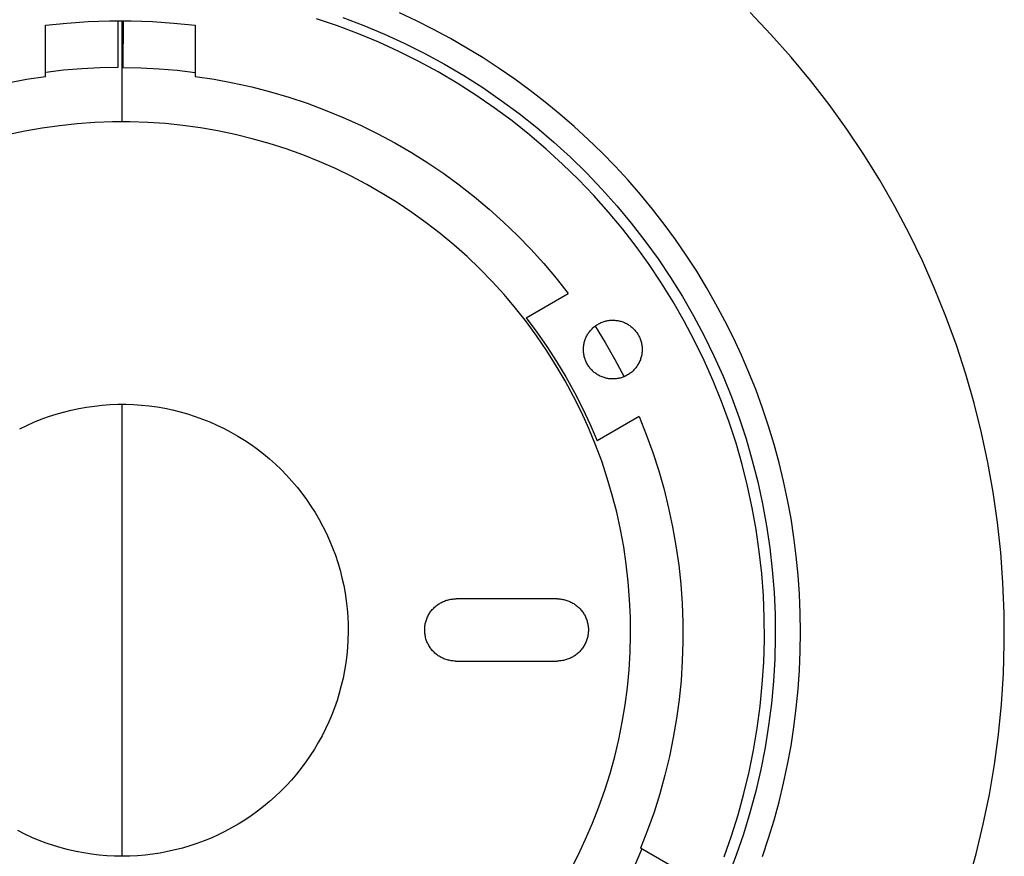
# Model space of a CAD drawing. Header units: millimetres. Extents: x 10740 to 13233, y 6351 to 7934.
# Tile 8 of 23: x 11312 to 11399, y 7547 to 7621. Entities that reach past the tile are written whole.
import ezdxf

# ---------------------------------------------------------------- set-up
doc = ezdxf.new("R2010")
doc.units = ezdxf.units.MM
doc.layers.add('Make2D$Visible$Curvas', color=7, linetype='Continuous')

msp = doc.modelspace()

# ---------------------------------------------------------------- linework, layer by layer
at = {"layer": 'Make2D$Visible$Curvas', "color": 7, "lineweight": -3, "true_color": 0xffffff}
for p, q in [((11347.474, 7621.016), (11345.95, 7621.732)), ((11378.842, 7619.828), (11376.986, 7621.773)), ((11316.515, 7620.83), (11318.404, 7620.962)), ((11318.404, 7620.962), (11320.296, 7621.028)), ((11320.296, 7621.028), (11322.19, 7621.028)), ((11321.01, 7621.036), (11321.029, 7616.907)), ((11321.419, 7621.042), (11321.419, 7621.036)), ((11321.419, 7612.093), (11321.419, 7621.036)), ((11321.486, 7621.038), (11321.468, 7616.907)), ((11322.19, 7621.028), (11324.082, 7620.963)), ((11324.082, 7620.963), (11325.971, 7620.831)), ((11340.48, 7620.583), (11338.622, 7621.213)), ((11340.948, 7621.321), (11342.804, 7620.619)), ((11348.978, 7620.258), (11347.474, 7621.016)), ((11314.632, 7620.632), (11316.515, 7620.83)), ((11314.632, 7616.112), (11314.632, 7620.632)), ((11325.971, 7620.831), (11327.854, 7620.633)), ((11327.854, 7620.633), (11327.854, 7616.114)), ((11342.315, 7619.89), (11340.48, 7620.583)), ((11342.804, 7620.619), (11344.634, 7619.854)), ((11350.46, 7619.459), (11348.978, 7620.258)), ((11344.125, 7619.134), (11342.315, 7619.89)), ((11345.908, 7618.316), (11344.125, 7619.134)), ((11344.634, 7619.854), (11346.436, 7619.026)), ((11351.92, 7618.619), (11350.46, 7619.459)), ((11380.629, 7617.82), (11378.842, 7619.828)), ((11347.661, 7617.437), (11345.908, 7618.316)), ((11346.436, 7619.026), (11348.21, 7618.137)), ((11353.357, 7617.74), (11351.92, 7618.619)), ((11349.384, 7616.499), (11347.661, 7617.437)), ((11348.21, 7618.137), (11349.951, 7617.188)), ((11354.769, 7616.822), (11353.357, 7617.74)), ((11382.346, 7615.752), (11380.629, 7617.82)), ((11316.226, 7616.655), (11314.633, 7616.468)), ((11317.824, 7616.79), (11316.226, 7616.655)), ((11319.425, 7616.874), (11317.824, 7616.79)), ((11321.029, 7616.907), (11319.425, 7616.874)), ((11321.468, 7616.907), (11323.069, 7616.874)), ((11323.069, 7616.874), (11324.669, 7616.79)), ((11324.669, 7616.79), (11326.266, 7616.655)), ((11326.266, 7616.655), (11327.857, 7616.469)), ((11351.073, 7615.501), (11349.384, 7616.499)), ((11349.951, 7617.188), (11351.659, 7616.179)), ((11356.156, 7615.865), (11354.769, 7616.822)), ((11311.27, 7615.544), (11312.946, 7615.857)), ((11312.946, 7615.857), (11314.632, 7616.112)), ((11327.854, 7616.114), (11329.54, 7615.859)), ((11329.54, 7615.859), (11331.216, 7615.546)), ((11351.659, 7616.179), (11353.332, 7615.113)), ((11357.516, 7614.871), (11356.156, 7615.865)), ((11383.991, 7613.626), (11382.346, 7615.752)), ((11331.216, 7615.546), (11332.881, 7615.176)), ((11332.881, 7615.176), (11334.532, 7614.749)), ((11334.532, 7614.749), (11336.167, 7614.267)), ((11352.727, 7614.447), (11351.073, 7615.501)), ((11353.332, 7615.113), (11354.967, 7613.99)), ((11358.847, 7613.84), (11357.516, 7614.871)), ((11336.167, 7614.267), (11337.785, 7613.728)), ((11354.343, 7613.336), (11352.727, 7614.447)), ((11354.967, 7613.99), (11356.562, 7612.811)), ((11337.785, 7613.728), (11339.383, 7613.134)), ((11339.383, 7613.134), (11340.96, 7612.486)), ((11355.921, 7612.17), (11354.343, 7613.336)), ((11360.15, 7612.773), (11358.847, 7613.84)), ((11385.562, 7611.444), (11383.991, 7613.626)), ((11340.96, 7612.486), (11342.514, 7611.785)), ((11357.457, 7610.95), (11355.921, 7612.17)), ((11356.562, 7612.811), (11358.116, 7611.578)), ((11361.423, 7611.67), (11360.15, 7612.773)), ((11342.514, 7611.785), (11344.043, 7611.03)), ((11358.116, 7611.578), (11359.627, 7610.293)), ((11362.665, 7610.533), (11361.423, 7611.67)), ((11387.057, 7609.21), (11385.562, 7611.444)), ((11344.043, 7611.03), (11345.546, 7610.224)), ((11358.951, 7609.679), (11357.457, 7610.95)), ((11363.875, 7609.362), (11362.665, 7610.533)), ((11345.546, 7610.224), (11347.02, 7609.367)), ((11360.399, 7608.356), (11358.951, 7609.679)), ((11359.627, 7610.293), (11361.093, 7608.956)), ((11347.02, 7609.367), (11348.463, 7608.459)), ((11361.093, 7608.956), (11362.512, 7607.571)), ((11365.051, 7608.158), (11363.875, 7609.362)), ((11388.474, 7606.926), (11387.057, 7609.21)), ((11348.463, 7608.459), (11349.875, 7607.503)), ((11361.802, 7606.985), (11360.399, 7608.356)), ((11366.192, 7606.921), (11365.051, 7608.158)), ((11349.875, 7607.503), (11351.253, 7606.499)), ((11363.156, 7605.566), (11361.802, 7606.985)), ((11362.512, 7607.571), (11363.883, 7606.137)), ((11367.299, 7605.653), (11366.192, 7606.921)), ((11389.811, 7604.594), (11388.474, 7606.926)), ((11351.253, 7606.499), (11352.596, 7605.449)), ((11363.883, 7606.137), (11365.203, 7604.657)), ((11352.596, 7605.449), (11353.903, 7604.353)), ((11364.461, 7604.102), (11363.156, 7605.566)), ((11368.368, 7604.353), (11367.299, 7605.653)), ((11353.903, 7604.353), (11355.171, 7603.213)), ((11365.203, 7604.657), (11366.473, 7603.132)), ((11369.4, 7603.023), (11368.368, 7604.353)), ((11391.068, 7602.218), (11389.811, 7604.594)), ((11365.715, 7602.593), (11364.461, 7604.102)), ((11355.171, 7603.213), (11356.399, 7602.03)), ((11366.916, 7601.042), (11365.715, 7602.593)), ((11366.473, 7603.132), (11367.689, 7601.565)), ((11370.394, 7601.664), (11369.4, 7603.023)), ((11356.399, 7602.03), (11357.586, 7600.806)), ((11392.242, 7599.8), (11391.068, 7602.218)), ((11357.586, 7600.806), (11358.73, 7599.543)), ((11368.063, 7599.451), (11366.916, 7601.042)), ((11367.689, 7601.565), (11368.85, 7599.957)), ((11371.348, 7600.278), (11370.394, 7601.664)), ((11368.85, 7599.957), (11369.956, 7598.311)), ((11372.264, 7598.864), (11371.348, 7600.278)), ((11358.73, 7599.543), (11359.831, 7598.24)), ((11369.155, 7597.821), (11368.063, 7599.451)), ((11393.332, 7597.343), (11392.242, 7599.8)), ((11359.831, 7598.24), (11360.886, 7596.901)), ((11369.956, 7598.311), (11371.005, 7596.627)), ((11373.139, 7597.425), (11372.264, 7598.864)), ((11370.19, 7596.155), (11369.155, 7597.821)), ((11373.973, 7595.962), (11373.139, 7597.425)), ((11394.336, 7594.849), (11393.332, 7597.343)), ((11357.158, 7594.748), (11360.886, 7596.901)), ((11371.005, 7596.627), (11371.995, 7594.908)), ((11371.167, 7594.454), (11370.19, 7596.155)), ((11374.767, 7594.476), (11373.973, 7595.962)), ((11357.158, 7594.748), (11358.106, 7593.487)), ((11371.995, 7594.908), (11372.926, 7593.157)), ((11395.255, 7592.323), (11394.336, 7594.849)), ((11363.01, 7593.782), (11363.074, 7593.844)), ((11363.074, 7593.844), (11363.141, 7593.903)), ((11363.141, 7593.903), (11363.209, 7593.96)), ((11363.209, 7593.96), (11363.279, 7594.015)), ((11363.266, 7594.005), (11364.173, 7592.544)), ((11363.279, 7594.015), (11363.352, 7594.067)), ((11363.352, 7594.067), (11363.426, 7594.117)), ((11363.426, 7594.117), (11363.501, 7594.164)), ((11363.501, 7594.164), (11363.579, 7594.208)), ((11363.579, 7594.208), (11363.657, 7594.25)), ((11363.657, 7594.25), (11363.737, 7594.289)), ((11363.737, 7594.289), (11363.817, 7594.325)), ((11363.817, 7594.325), (11363.899, 7594.358)), ((11363.899, 7594.358), (11363.982, 7594.389)), ((11363.982, 7594.389), (11364.066, 7594.416)), ((11364.066, 7594.416), (11364.15, 7594.441)), ((11364.15, 7594.441), (11364.236, 7594.463)), ((11364.236, 7594.463), (11364.322, 7594.482)), ((11364.322, 7594.482), (11364.409, 7594.498)), ((11364.409, 7594.498), (11364.496, 7594.511)), ((11364.496, 7594.511), (11364.584, 7594.521)), ((11364.584, 7594.521), (11364.672, 7594.528)), ((11364.672, 7594.528), (11364.76, 7594.532)), ((11364.76, 7594.532), (11364.849, 7594.534)), ((11364.849, 7594.534), (11364.937, 7594.532)), ((11364.937, 7594.532), (11365.025, 7594.527)), ((11365.025, 7594.527), (11365.113, 7594.519)), ((11365.113, 7594.519), (11365.201, 7594.508)), ((11365.201, 7594.508), (11365.288, 7594.494)), ((11365.288, 7594.494), (11365.375, 7594.477)), ((11365.375, 7594.477), (11365.461, 7594.458)), ((11365.461, 7594.458), (11365.546, 7594.435)), ((11365.546, 7594.435), (11365.631, 7594.41)), ((11365.631, 7594.41), (11365.714, 7594.381)), ((11365.714, 7594.381), (11365.797, 7594.35)), ((11365.797, 7594.35), (11365.878, 7594.316)), ((11365.878, 7594.316), (11365.959, 7594.279)), ((11365.959, 7594.279), (11366.038, 7594.24)), ((11366.038, 7594.24), (11366.115, 7594.198)), ((11366.115, 7594.198), (11366.191, 7594.153)), ((11366.191, 7594.153), (11366.266, 7594.106)), ((11366.266, 7594.106), (11366.339, 7594.056)), ((11366.339, 7594.056), (11366.41, 7594.004)), ((11366.41, 7594.004), (11366.48, 7593.949)), ((11366.48, 7593.949), (11366.547, 7593.893)), ((11366.547, 7593.893), (11366.613, 7593.833)), ((11366.613, 7593.833), (11366.676, 7593.772)), ((11372.085, 7592.72), (11371.167, 7594.454)), ((11375.519, 7592.969), (11374.767, 7594.476)), ((11358.106, 7593.487), (11359.01, 7592.194)), ((11362.423, 7592.898), (11362.457, 7592.98)), ((11362.457, 7592.98), (11362.495, 7593.061)), ((11362.495, 7593.061), (11362.535, 7593.14)), ((11362.535, 7593.14), (11362.577, 7593.219)), ((11362.577, 7593.219), (11362.623, 7593.295)), ((11362.623, 7593.295), (11362.671, 7593.37)), ((11362.671, 7593.37), (11362.721, 7593.444)), ((11362.721, 7593.444), (11362.774, 7593.515)), ((11362.774, 7593.515), (11362.83, 7593.585)), ((11362.83, 7593.585), (11362.887, 7593.653)), ((11362.887, 7593.653), (11362.947, 7593.719)), ((11362.947, 7593.719), (11363.01, 7593.782)), ((11366.676, 7593.772), (11366.738, 7593.707)), ((11366.738, 7593.707), (11366.799, 7593.641)), ((11366.799, 7593.641), (11366.856, 7593.572)), ((11366.856, 7593.572), (11366.912, 7593.501)), ((11366.912, 7593.501), (11366.965, 7593.429)), ((11366.965, 7593.429), (11367.015, 7593.355)), ((11367.015, 7593.355), (11367.063, 7593.279)), ((11367.063, 7593.279), (11367.108, 7593.201)), ((11367.108, 7593.201), (11367.15, 7593.122)), ((11367.15, 7593.122), (11367.19, 7593.041)), ((11367.19, 7593.041), (11367.227, 7592.96)), ((11367.227, 7592.96), (11367.261, 7592.876)), ((11372.926, 7593.157), (11373.792, 7591.383)), ((11376.228, 7591.441), (11375.519, 7592.969)), ((11359.01, 7592.194), (11359.868, 7590.871)), ((11362.239, 7592.03), (11362.244, 7592.119)), ((11362.244, 7592.119), (11362.252, 7592.208)), ((11362.252, 7592.208), (11362.263, 7592.296)), ((11362.263, 7592.296), (11362.277, 7592.384)), ((11362.277, 7592.384), (11362.294, 7592.472)), ((11362.294, 7592.472), (11362.314, 7592.559)), ((11362.314, 7592.559), (11362.337, 7592.645)), ((11362.337, 7592.645), (11362.363, 7592.73)), ((11362.363, 7592.73), (11362.391, 7592.814)), ((11362.391, 7592.814), (11362.423, 7592.898)), ((11364.173, 7592.544), (11365.029, 7591.052)), ((11367.261, 7592.876), (11367.292, 7592.792)), ((11367.292, 7592.792), (11367.32, 7592.707)), ((11367.32, 7592.707), (11367.345, 7592.621)), ((11367.345, 7592.621), (11367.367, 7592.534)), ((11367.367, 7592.534), (11367.387, 7592.446)), ((11367.387, 7592.446), (11367.403, 7592.358)), ((11367.403, 7592.358), (11367.416, 7592.269)), ((11367.416, 7592.269), (11367.426, 7592.18)), ((11367.426, 7592.18), (11367.433, 7592.091)), ((11367.433, 7592.091), (11367.437, 7592.001)), ((11372.942, 7590.956), (11372.085, 7592.72)), ((11396.086, 7589.767), (11395.255, 7592.323)), ((11362.238, 7591.941), (11362.239, 7592.03)), ((11362.239, 7591.852), (11362.238, 7591.941)), ((11362.243, 7591.763), (11362.239, 7591.852)), ((11362.251, 7591.674), (11362.243, 7591.763)), ((11362.261, 7591.586), (11362.251, 7591.674)), ((11362.274, 7591.498), (11362.261, 7591.586)), ((11362.291, 7591.41), (11362.274, 7591.498)), ((11362.31, 7591.323), (11362.291, 7591.41)), ((11362.333, 7591.237), (11362.31, 7591.323)), ((11362.358, 7591.151), (11362.333, 7591.237)), ((11367.357, 7591.29), (11367.333, 7591.203)), ((11367.377, 7591.377), (11367.357, 7591.29)), ((11367.395, 7591.465), (11367.377, 7591.377)), ((11367.41, 7591.553), (11367.395, 7591.465)), ((11367.421, 7591.642), (11367.41, 7591.553)), ((11367.43, 7591.732), (11367.421, 7591.642)), ((11367.435, 7591.821), (11367.43, 7591.732)), ((11367.437, 7591.911), (11367.435, 7591.821)), ((11367.437, 7592.001), (11367.437, 7591.911)), ((11373.792, 7591.383), (11374.597, 7589.58)), ((11376.895, 7589.893), (11376.228, 7591.441)), ((11359.868, 7590.871), (11360.681, 7589.518)), ((11362.386, 7591.067), (11362.358, 7591.151)), ((11362.417, 7590.983), (11362.386, 7591.067)), ((11362.451, 7590.901), (11362.417, 7590.983)), ((11362.488, 7590.82), (11362.451, 7590.901)), ((11362.528, 7590.74), (11362.488, 7590.82)), ((11362.57, 7590.662), (11362.528, 7590.74)), ((11362.615, 7590.585), (11362.57, 7590.662)), ((11362.662, 7590.509), (11362.615, 7590.585)), ((11362.713, 7590.435), (11362.662, 7590.509)), ((11362.765, 7590.364), (11362.713, 7590.435)), ((11362.82, 7590.293), (11362.765, 7590.364)), ((11365.029, 7591.052), (11365.834, 7589.532)), ((11366.938, 7590.402), (11366.884, 7590.33)), ((11366.99, 7590.475), (11366.938, 7590.402)), ((11367.039, 7590.55), (11366.99, 7590.475)), ((11367.086, 7590.627), (11367.039, 7590.55)), ((11367.129, 7590.705), (11367.086, 7590.627)), ((11367.17, 7590.785), (11367.129, 7590.705)), ((11367.209, 7590.866), (11367.17, 7590.785)), ((11367.244, 7590.949), (11367.209, 7590.866)), ((11367.277, 7591.033), (11367.244, 7590.949)), ((11367.306, 7591.117), (11367.277, 7591.033)), ((11367.333, 7591.203), (11367.306, 7591.117)), ((11373.739, 7589.164), (11372.942, 7590.956)), ((11360.681, 7589.518), (11361.446, 7588.139)), ((11362.878, 7590.225), (11362.82, 7590.293)), ((11362.937, 7590.159), (11362.878, 7590.225)), ((11362.999, 7590.095), (11362.937, 7590.159)), ((11363.064, 7590.033), (11362.999, 7590.095)), ((11363.13, 7589.973), (11363.064, 7590.033)), ((11363.199, 7589.915), (11363.13, 7589.973)), ((11363.27, 7589.859), (11363.199, 7589.915)), ((11363.342, 7589.807), (11363.27, 7589.859)), ((11363.417, 7589.756), (11363.342, 7589.807)), ((11363.493, 7589.709), (11363.417, 7589.756)), ((11363.57, 7589.663), (11363.493, 7589.709)), ((11363.649, 7589.621), (11363.57, 7589.663)), ((11363.73, 7589.581), (11363.649, 7589.621)), ((11363.812, 7589.545), (11363.73, 7589.581)), ((11363.895, 7589.511), (11363.812, 7589.545)), ((11363.979, 7589.479), (11363.895, 7589.511)), ((11364.064, 7589.451), (11363.979, 7589.479)), ((11365.654, 7589.465), (11365.568, 7589.438)), ((11365.739, 7589.495), (11365.654, 7589.465)), ((11365.822, 7589.527), (11365.739, 7589.495)), ((11365.905, 7589.563), (11365.822, 7589.527)), ((11365.986, 7589.601), (11365.905, 7589.563)), ((11366.066, 7589.642), (11365.986, 7589.601)), ((11366.144, 7589.686), (11366.066, 7589.642)), ((11366.221, 7589.732), (11366.144, 7589.686)), ((11366.296, 7589.781), (11366.221, 7589.732)), ((11366.369, 7589.833), (11366.296, 7589.781)), ((11366.441, 7589.887), (11366.369, 7589.833)), ((11366.511, 7589.943), (11366.441, 7589.887)), ((11366.578, 7590.002), (11366.511, 7589.943)), ((11366.644, 7590.064), (11366.578, 7590.002)), ((11366.708, 7590.127), (11366.644, 7590.064)), ((11366.769, 7590.193), (11366.708, 7590.127)), ((11366.828, 7590.26), (11366.769, 7590.193)), ((11366.884, 7590.33), (11366.828, 7590.26)), ((11374.597, 7589.58), (11375.34, 7587.752)), ((11377.518, 7588.328), (11376.895, 7589.893)), ((11396.828, 7587.183), (11396.086, 7589.767)), ((11364.15, 7589.426), (11364.064, 7589.451)), ((11364.237, 7589.404), (11364.15, 7589.426)), ((11364.325, 7589.385), (11364.237, 7589.404)), ((11364.413, 7589.368), (11364.325, 7589.385)), ((11364.502, 7589.355), (11364.413, 7589.368)), ((11364.591, 7589.345), (11364.502, 7589.355)), ((11364.681, 7589.338), (11364.591, 7589.345)), ((11364.77, 7589.334), (11364.681, 7589.338)), ((11364.86, 7589.334), (11364.77, 7589.334)), ((11364.95, 7589.336), (11364.86, 7589.334)), ((11365.039, 7589.341), (11364.95, 7589.336)), ((11365.129, 7589.35), (11365.039, 7589.341)), ((11365.218, 7589.361), (11365.129, 7589.35)), ((11365.306, 7589.376), (11365.218, 7589.361)), ((11365.394, 7589.394), (11365.306, 7589.376)), ((11365.482, 7589.415), (11365.394, 7589.394)), ((11365.568, 7589.438), (11365.482, 7589.415)), ((11374.473, 7587.345), (11373.739, 7589.164)), ((11361.446, 7588.139), (11362.162, 7586.733)), ((11375.34, 7587.752), (11376.02, 7585.899)), ((11378.098, 7586.746), (11377.518, 7588.328)), ((11321.419, 7547.089), (11321.419, 7587.093)), ((11375.145, 7585.502), (11374.473, 7587.345)), ((11397.481, 7584.576), (11396.828, 7587.183)), ((11362.162, 7586.733), (11362.83, 7585.304)), ((11367.176, 7586.005), (11363.448, 7583.852)), ((11367.176, 7586.005), (11367.808, 7584.421)), ((11378.632, 7585.148), (11378.098, 7586.746)), ((11362.83, 7585.304), (11363.448, 7583.852)), ((11375.752, 7583.637), (11375.145, 7585.502)), ((11376.02, 7585.899), (11376.636, 7584.023)), ((11379.122, 7583.536), (11378.632, 7585.148)), ((11367.808, 7584.421), (11368.386, 7582.817)), ((11398.044, 7581.947), (11397.481, 7584.576)), ((11376.295, 7581.752), (11375.752, 7583.637)), ((11376.636, 7584.023), (11377.188, 7582.128)), ((11379.566, 7581.912), (11379.122, 7583.536)), ((11368.386, 7582.817), (11368.908, 7581.194)), ((11376.773, 7579.849), (11376.295, 7581.752)), ((11377.188, 7582.128), (11377.675, 7580.215)), ((11379.964, 7580.275), (11379.566, 7581.912)), ((11398.516, 7579.301), (11398.044, 7581.947)), ((11368.908, 7581.194), (11369.374, 7579.555)), ((11377.675, 7580.215), (11378.096, 7578.287)), ((11380.315, 7578.628), (11379.964, 7580.275)), ((11369.374, 7579.555), (11369.784, 7577.9)), ((11377.185, 7577.932), (11376.773, 7579.849)), ((11398.897, 7576.64), (11398.516, 7579.301)), ((11378.096, 7578.287), (11378.452, 7576.345)), ((11380.619, 7576.971), (11380.315, 7578.628)), ((11369.784, 7577.9), (11370.137, 7576.232)), ((11377.531, 7576.001), (11377.185, 7577.932)), ((11380.876, 7575.307), (11380.619, 7576.971)), ((11399.186, 7573.967), (11398.897, 7576.64)), ((11370.137, 7576.232), (11370.433, 7574.553)), ((11377.811, 7574.059), (11377.531, 7576.001)), ((11378.452, 7576.345), (11378.74, 7574.393)), ((11381.087, 7573.636), (11380.876, 7575.307)), ((11370.433, 7574.553), (11370.671, 7572.864)), ((11378.023, 7572.109), (11377.811, 7574.059)), ((11378.74, 7574.393), (11378.962, 7572.431)), ((11399.382, 7571.287), (11399.186, 7573.967)), ((11381.251, 7571.96), (11381.087, 7573.636)), ((11370.671, 7572.864), (11370.851, 7571.169)), ((11378.168, 7570.153), (11378.023, 7572.109)), ((11378.962, 7572.431), (11379.117, 7570.463)), ((11370.851, 7571.169), (11370.973, 7569.469)), ((11381.368, 7570.28), (11381.251, 7571.96)), ((11399.487, 7568.601), (11399.382, 7571.287)), ((11379.117, 7570.463), (11379.205, 7568.492)), ((11370.973, 7569.469), (11371.037, 7567.765)), ((11378.246, 7568.193), (11378.168, 7570.153)), ((11381.438, 7568.597), (11381.368, 7570.28)), ((11381.461, 7566.913), (11381.438, 7568.597)), ((11399.498, 7565.912), (11399.487, 7568.601)), ((11371.037, 7567.765), (11371.043, 7566.06)), ((11378.256, 7566.232), (11378.246, 7568.193)), ((11379.205, 7568.492), (11379.225, 7566.518)), ((11381.438, 7565.228), (11381.461, 7566.913)), ((11371.043, 7566.06), (11370.99, 7564.356)), ((11378.199, 7564.271), (11378.256, 7566.232)), ((11379.225, 7566.518), (11379.178, 7564.544)), ((11381.368, 7563.546), (11381.438, 7565.228)), ((11399.418, 7563.226), (11399.498, 7565.912)), ((11370.99, 7564.356), (11370.878, 7562.655)), ((11378.075, 7562.313), (11378.199, 7564.271)), ((11379.178, 7564.544), (11379.063, 7562.574)), ((11381.251, 7561.865), (11381.368, 7563.546)), ((11370.878, 7562.655), (11370.709, 7560.958)), ((11379.063, 7562.574), (11378.882, 7560.608)), ((11399.245, 7560.543), (11399.418, 7563.226)), ((11377.883, 7560.361), (11378.075, 7562.313)), ((11381.087, 7560.189), (11381.251, 7561.865)), ((11370.709, 7560.958), (11370.482, 7559.269)), ((11377.624, 7558.417), (11377.883, 7560.361)), ((11378.882, 7560.608), (11378.633, 7558.65)), ((11380.876, 7558.518), (11381.087, 7560.189)), ((11398.979, 7557.868), (11399.245, 7560.543)), ((11370.482, 7559.269), (11370.197, 7557.588)), ((11377.298, 7556.482), (11377.624, 7558.417)), ((11378.633, 7558.65), (11378.317, 7556.702)), ((11380.619, 7556.854), (11380.876, 7558.518)), ((11370.197, 7557.588), (11369.854, 7555.918)), ((11398.622, 7555.204), (11398.979, 7557.868)), ((11376.906, 7554.56), (11377.298, 7556.482)), ((11378.317, 7556.702), (11377.936, 7554.765)), ((11380.315, 7555.197), (11380.619, 7556.854)), ((11369.854, 7555.918), (11369.455, 7554.26)), ((11377.936, 7554.765), (11377.488, 7552.843)), ((11379.964, 7553.55), (11380.315, 7555.197)), ((11398.173, 7552.554), (11398.622, 7555.204)), ((11369.455, 7554.26), (11368.999, 7552.617)), ((11376.448, 7552.653), (11376.906, 7554.56)), ((11379.566, 7551.913), (11379.964, 7553.55)), ((11368.999, 7552.617), (11368.487, 7550.991)), ((11375.925, 7550.763), (11376.448, 7552.653)), ((11377.488, 7552.843), (11376.975, 7550.936)), ((11397.634, 7549.92), (11398.173, 7552.554)), ((11379.122, 7550.289), (11379.566, 7551.913)), ((11368.487, 7550.991), (11367.92, 7549.383)), ((11375.337, 7548.891), (11375.925, 7550.763)), ((11376.975, 7550.936), (11376.397, 7549.049)), ((11378.632, 7548.677), (11379.122, 7550.289)), ((11367.92, 7549.383), (11367.298, 7547.796)), ((11397.004, 7547.307), (11397.634, 7549.92)), ((11374.685, 7547.041), (11375.337, 7548.891)), ((11376.397, 7549.049), (11375.755, 7547.182)), ((11378.098, 7547.079), (11378.632, 7548.677)), ((11367.418, 7547.733), (11366.794, 7546.296)), ((11371.211, 7545.536), (11367.298, 7547.796)), ((11375.755, 7547.182), (11375.05, 7545.339)), ((11396.284, 7544.717), (11397.004, 7547.307))]:
    msp.add_line(p, q, dxfattribs=at)
at = {"layer": 'Make2D$Visible$Curvas', "color": 7, "lineweight": -3, "true_color": 0xf4f4f4}
for p, q in [((11314.316, 7611.527), (11312.775, 7611.253)), ((11315.864, 7611.747), (11314.316, 7611.527)), ((11317.42, 7611.913), (11315.864, 7611.747)), ((11318.98, 7612.024), (11317.42, 7611.913)), ((11320.543, 7612.082), (11318.98, 7612.024)), ((11322.107, 7612.085), (11320.543, 7612.082)), ((11323.67, 7612.034), (11322.107, 7612.085)), ((11325.231, 7611.928), (11323.67, 7612.034)), ((11326.787, 7611.768), (11325.231, 7611.928)), ((11328.337, 7611.554), (11326.787, 7611.768)), ((11329.878, 7611.287), (11328.337, 7611.554)), ((11331.409, 7610.966), (11329.878, 7611.287)), ((11312.775, 7611.253), (11311.246, 7610.926)), ((11332.927, 7610.592), (11331.409, 7610.966)), ((11334.432, 7610.166), (11332.927, 7610.592)), ((11335.922, 7609.687), (11334.432, 7610.166)), ((11337.393, 7609.157), (11335.922, 7609.687)), ((11338.846, 7608.576), (11337.393, 7609.157)), ((11340.277, 7607.946), (11338.846, 7608.576)), ((11341.685, 7607.265), (11340.277, 7607.946)), ((11343.069, 7606.536), (11341.685, 7607.265)), ((11344.427, 7605.76), (11343.069, 7606.536)), ((11345.757, 7604.937), (11344.427, 7605.76)), ((11347.058, 7604.068), (11345.757, 7604.937)), ((11348.328, 7603.154), (11347.058, 7604.068)), ((11349.565, 7602.197), (11348.328, 7603.154)), ((11350.768, 7601.198), (11349.565, 7602.197)), ((11351.935, 7600.157), (11350.768, 7601.198)), ((11353.066, 7599.076), (11351.935, 7600.157)), ((11354.159, 7597.957), (11353.066, 7599.076)), ((11355.212, 7596.8), (11354.159, 7597.957)), ((11356.224, 7595.607), (11355.212, 7596.8)), ((11357.194, 7594.38), (11356.224, 7595.607)), ((11358.121, 7593.12), (11357.194, 7594.38)), ((11359.003, 7591.829), (11358.121, 7593.12)), ((11359.84, 7590.507), (11359.003, 7591.829)), ((11360.631, 7589.158), (11359.84, 7590.507)), ((11361.374, 7587.781), (11360.631, 7589.158)), ((11362.069, 7586.38), (11361.374, 7587.781)), ((11318.259, 7586.84), (11318.947, 7586.938)), ((11318.947, 7586.938), (11319.638, 7587.011)), ((11319.638, 7587.011), (11320.332, 7587.061)), ((11320.332, 7587.061), (11321.026, 7587.086)), ((11321.026, 7587.086), (11321.722, 7587.088)), ((11321.722, 7587.088), (11322.416, 7587.065)), ((11322.416, 7587.065), (11323.11, 7587.018)), ((11323.11, 7587.018), (11323.802, 7586.947)), ((11323.802, 7586.947), (11324.49, 7586.852)), ((11324.49, 7586.852), (11325.175, 7586.733)), ((11314.238, 7585.759), (11314.891, 7585.997)), ((11314.891, 7585.997), (11315.552, 7586.212)), ((11315.552, 7586.212), (11316.22, 7586.404)), ((11316.22, 7586.404), (11316.894, 7586.573)), ((11316.894, 7586.573), (11317.574, 7586.718)), ((11317.574, 7586.718), (11318.259, 7586.84)), ((11325.175, 7586.733), (11325.856, 7586.591)), ((11325.856, 7586.591), (11326.531, 7586.424)), ((11326.531, 7586.424), (11327.199, 7586.235)), ((11327.199, 7586.235), (11327.861, 7586.022)), ((11327.861, 7586.022), (11328.515, 7585.787)), ((11362.715, 7584.956), (11362.069, 7586.38)), ((11312.333, 7584.91), (11312.958, 7585.215)), ((11312.958, 7585.215), (11313.593, 7585.498)), ((11313.593, 7585.498), (11314.238, 7585.759)), ((11328.515, 7585.787), (11329.161, 7585.529)), ((11329.161, 7585.529), (11329.797, 7585.248)), ((11329.797, 7585.248), (11330.423, 7584.946)), ((11330.423, 7584.946), (11331.038, 7584.622)), ((11331.038, 7584.622), (11331.642, 7584.277)), ((11331.642, 7584.277), (11332.233, 7583.911)), ((11363.311, 7583.509), (11362.715, 7584.956)), ((11332.233, 7583.911), (11332.811, 7583.525)), ((11332.811, 7583.525), (11333.375, 7583.119)), ((11363.856, 7582.043), (11363.311, 7583.509)), ((11333.375, 7583.119), (11333.925, 7582.693)), ((11333.925, 7582.693), (11334.46, 7582.249)), ((11334.46, 7582.249), (11334.979, 7581.786)), ((11334.979, 7581.786), (11335.481, 7581.306)), ((11364.35, 7580.559), (11363.856, 7582.043)), ((11335.481, 7581.306), (11335.967, 7580.809)), ((11335.967, 7580.809), (11336.435, 7580.294)), ((11336.435, 7580.294), (11336.885, 7579.764)), ((11364.792, 7579.059), (11364.35, 7580.559)), ((11336.885, 7579.764), (11337.316, 7579.219)), ((11337.316, 7579.219), (11337.728, 7578.659)), ((11365.182, 7577.544), (11364.792, 7579.059)), ((11337.728, 7578.659), (11338.12, 7578.085)), ((11338.12, 7578.085), (11338.492, 7577.498)), ((11338.492, 7577.498), (11338.843, 7576.898)), ((11365.519, 7576.016), (11365.182, 7577.544)), ((11338.843, 7576.898), (11339.174, 7576.286)), ((11339.174, 7576.286), (11339.482, 7575.663)), ((11339.482, 7575.663), (11339.77, 7575.03)), ((11365.803, 7574.478), (11365.519, 7576.016)), ((11339.77, 7575.03), (11340.034, 7574.388)), ((11340.034, 7574.388), (11340.277, 7573.736)), ((11366.033, 7572.931), (11365.803, 7574.478)), ((11340.277, 7573.736), (11340.496, 7573.076)), ((11340.496, 7573.076), (11340.693, 7572.41)), ((11366.209, 7571.377), (11366.033, 7572.931)), ((11340.693, 7572.41), (11340.866, 7571.736)), ((11340.866, 7571.736), (11341.016, 7571.057)), ((11366.331, 7569.817), (11366.209, 7571.377)), ((11341.016, 7571.057), (11341.142, 7570.374)), ((11341.142, 7570.374), (11341.244, 7569.686)), ((11341.244, 7569.686), (11341.322, 7568.995)), ((11349.354, 7569.365), (11349.433, 7569.418)), ((11349.433, 7569.418), (11349.513, 7569.469)), ((11349.513, 7569.469), (11349.595, 7569.517)), ((11349.595, 7569.517), (11349.679, 7569.561)), ((11349.679, 7569.561), (11349.764, 7569.603)), ((11349.764, 7569.603), (11349.851, 7569.642)), ((11349.851, 7569.642), (11349.938, 7569.678)), ((11349.938, 7569.678), (11350.028, 7569.711)), ((11350.028, 7569.711), (11350.118, 7569.741)), ((11350.118, 7569.741), (11350.209, 7569.768)), ((11350.209, 7569.768), (11350.301, 7569.791)), ((11350.301, 7569.791), (11350.394, 7569.811)), ((11350.394, 7569.811), (11350.487, 7569.828)), ((11350.487, 7569.828), (11350.581, 7569.842)), ((11350.581, 7569.842), (11350.675, 7569.853)), ((11350.675, 7569.853), (11350.77, 7569.86)), ((11350.77, 7569.86), (11350.865, 7569.864)), ((11350.865, 7569.864), (11350.96, 7569.865)), ((11359.954, 7569.865), (11350.96, 7569.865)), ((11359.954, 7569.865), (11360.048, 7569.863)), ((11360.048, 7569.863), (11360.141, 7569.857)), ((11360.141, 7569.857), (11360.234, 7569.848)), ((11360.234, 7569.848), (11360.327, 7569.836)), ((11360.327, 7569.836), (11360.42, 7569.821)), ((11360.42, 7569.821), (11360.512, 7569.803)), ((11360.512, 7569.803), (11360.603, 7569.781)), ((11360.603, 7569.781), (11360.693, 7569.757)), ((11360.693, 7569.757), (11360.783, 7569.729)), ((11360.783, 7569.729), (11360.872, 7569.699)), ((11360.872, 7569.699), (11360.959, 7569.665)), ((11360.959, 7569.665), (11361.045, 7569.629)), ((11361.045, 7569.629), (11361.13, 7569.589)), ((11361.13, 7569.589), (11361.214, 7569.547)), ((11361.214, 7569.547), (11361.296, 7569.501)), ((11361.296, 7569.501), (11361.377, 7569.454)), ((11361.377, 7569.454), (11361.456, 7569.403)), ((11366.398, 7568.255), (11366.331, 7569.817)), ((11341.322, 7568.995), (11341.376, 7568.302)), ((11348.582, 7568.538), (11348.633, 7568.619)), ((11348.633, 7568.619), (11348.686, 7568.697)), ((11348.686, 7568.697), (11348.742, 7568.774)), ((11348.742, 7568.774), (11348.8, 7568.849)), ((11348.8, 7568.849), (11348.861, 7568.921)), ((11348.861, 7568.921), (11348.925, 7568.992)), ((11348.925, 7568.992), (11348.991, 7569.06)), ((11348.991, 7569.06), (11349.059, 7569.126)), ((11349.059, 7569.126), (11349.13, 7569.19)), ((11349.13, 7569.19), (11349.203, 7569.251)), ((11349.203, 7569.251), (11349.277, 7569.309)), ((11349.277, 7569.309), (11349.354, 7569.365)), ((11361.456, 7569.403), (11361.533, 7569.35)), ((11361.533, 7569.35), (11361.608, 7569.294)), ((11361.608, 7569.294), (11361.681, 7569.235)), ((11361.681, 7569.235), (11361.752, 7569.174)), ((11361.752, 7569.174), (11361.821, 7569.111)), ((11361.821, 7569.111), (11361.888, 7569.045)), ((11361.888, 7569.045), (11361.953, 7568.977)), ((11361.953, 7568.977), (11362.015, 7568.907)), ((11362.015, 7568.907), (11362.075, 7568.835)), ((11362.075, 7568.835), (11362.133, 7568.761)), ((11362.133, 7568.761), (11362.187, 7568.685)), ((11362.187, 7568.685), (11362.24, 7568.607)), ((11362.24, 7568.607), (11362.289, 7568.528)), ((11341.376, 7568.302), (11341.407, 7567.608)), ((11348.239, 7567.658), (11348.26, 7567.751)), ((11348.26, 7567.751), (11348.283, 7567.843)), ((11348.283, 7567.843), (11348.31, 7567.934)), ((11348.31, 7567.934), (11348.34, 7568.024)), ((11348.34, 7568.024), (11348.373, 7568.113)), ((11348.373, 7568.113), (11348.409, 7568.201)), ((11348.409, 7568.201), (11348.448, 7568.287)), ((11348.448, 7568.287), (11348.489, 7568.373)), ((11348.489, 7568.373), (11348.534, 7568.456)), ((11348.534, 7568.456), (11348.582, 7568.538)), ((11362.289, 7568.528), (11362.336, 7568.446)), ((11362.336, 7568.446), (11362.38, 7568.364)), ((11362.38, 7568.364), (11362.421, 7568.279)), ((11362.421, 7568.279), (11362.459, 7568.193)), ((11362.459, 7568.193), (11362.495, 7568.106)), ((11362.495, 7568.106), (11362.527, 7568.018)), ((11362.527, 7568.018), (11362.556, 7567.929)), ((11362.556, 7567.929), (11362.583, 7567.839)), ((11362.583, 7567.839), (11362.606, 7567.748)), ((11362.606, 7567.748), (11362.626, 7567.656)), ((11366.411, 7566.691), (11366.398, 7568.255)), ((11341.412, 7566.913), (11341.395, 7566.231)), ((11341.407, 7567.608), (11341.412, 7566.913)), ((11348.185, 7567.092), (11348.186, 7567.187)), ((11348.188, 7566.997), (11348.185, 7567.092)), ((11348.186, 7567.187), (11348.19, 7567.282)), ((11348.193, 7566.902), (11348.188, 7566.997)), ((11348.19, 7567.282), (11348.198, 7567.376)), ((11348.202, 7566.808), (11348.193, 7566.902)), ((11348.198, 7567.376), (11348.208, 7567.471)), ((11348.215, 7566.714), (11348.202, 7566.808)), ((11348.208, 7567.471), (11348.222, 7567.565)), ((11348.222, 7567.565), (11348.239, 7567.658)), ((11362.626, 7567.656), (11362.643, 7567.564)), ((11362.643, 7567.564), (11362.656, 7567.471)), ((11362.663, 7566.815), (11362.651, 7566.722)), ((11362.656, 7567.471), (11362.667, 7567.378)), ((11362.672, 7566.909), (11362.663, 7566.815)), ((11362.667, 7567.378), (11362.674, 7567.284)), ((11362.677, 7567.002), (11362.672, 7566.909)), ((11362.674, 7567.284), (11362.678, 7567.19)), ((11362.679, 7567.096), (11362.677, 7567.002)), ((11362.678, 7567.19), (11362.679, 7567.096)), ((11341.395, 7566.231), (11341.354, 7565.551)), ((11348.23, 7566.62), (11348.215, 7566.714)), ((11348.249, 7566.527), (11348.23, 7566.62)), ((11348.271, 7566.435), (11348.249, 7566.527)), ((11348.296, 7566.343), (11348.271, 7566.435)), ((11348.324, 7566.252), (11348.296, 7566.343)), ((11348.355, 7566.163), (11348.324, 7566.252)), ((11348.39, 7566.074), (11348.355, 7566.163)), ((11348.427, 7565.987), (11348.39, 7566.074)), ((11348.468, 7565.901), (11348.427, 7565.987)), ((11362.444, 7566.002), (11362.405, 7565.917)), ((11362.481, 7566.089), (11362.444, 7566.002)), ((11362.514, 7566.176), (11362.481, 7566.089)), ((11362.545, 7566.265), (11362.514, 7566.176)), ((11362.572, 7566.355), (11362.545, 7566.265)), ((11362.597, 7566.446), (11362.572, 7566.355)), ((11362.618, 7566.537), (11362.597, 7566.446)), ((11362.636, 7566.629), (11362.618, 7566.537)), ((11362.651, 7566.722), (11362.636, 7566.629)), ((11366.371, 7565.136), (11366.411, 7566.691)), ((11341.354, 7565.551), (11341.29, 7564.872)), ((11348.511, 7565.817), (11348.468, 7565.901)), ((11348.557, 7565.734), (11348.511, 7565.817)), ((11348.606, 7565.653), (11348.557, 7565.734)), ((11348.658, 7565.573), (11348.606, 7565.653)), ((11348.713, 7565.495), (11348.658, 7565.573)), ((11348.77, 7565.42), (11348.713, 7565.495)), ((11348.83, 7565.346), (11348.77, 7565.42)), ((11348.892, 7565.274), (11348.83, 7565.346)), ((11348.957, 7565.205), (11348.892, 7565.274)), ((11349.024, 7565.138), (11348.957, 7565.205)), ((11349.093, 7565.073), (11349.024, 7565.138)), ((11349.165, 7565.011), (11349.093, 7565.073)), ((11361.793, 7565.092), (11361.723, 7565.03)), ((11361.861, 7565.157), (11361.793, 7565.092)), ((11361.926, 7565.224), (11361.861, 7565.157)), ((11361.99, 7565.294), (11361.926, 7565.224)), ((11362.051, 7565.365), (11361.99, 7565.294)), ((11362.109, 7565.438), (11362.051, 7565.365)), ((11362.165, 7565.514), (11362.109, 7565.438)), ((11362.219, 7565.591), (11362.165, 7565.514)), ((11362.269, 7565.67), (11362.219, 7565.591)), ((11362.317, 7565.751), (11362.269, 7565.67)), ((11362.362, 7565.833), (11362.317, 7565.751)), ((11362.405, 7565.917), (11362.362, 7565.833)), ((11366.276, 7563.583), (11366.371, 7565.136)), ((11341.203, 7564.196), (11341.093, 7563.523)), ((11341.29, 7564.872), (11341.203, 7564.196)), ((11349.239, 7564.951), (11349.165, 7565.011)), ((11349.314, 7564.893), (11349.239, 7564.951)), ((11349.392, 7564.839), (11349.314, 7564.893)), ((11349.471, 7564.787), (11349.392, 7564.839)), ((11349.553, 7564.738), (11349.471, 7564.787)), ((11349.636, 7564.691), (11349.553, 7564.738)), ((11349.72, 7564.648), (11349.636, 7564.691)), ((11349.806, 7564.608), (11349.72, 7564.648)), ((11349.893, 7564.57), (11349.806, 7564.608)), ((11349.982, 7564.536), (11349.893, 7564.57)), ((11350.071, 7564.504), (11349.982, 7564.536)), ((11350.162, 7564.476), (11350.071, 7564.504)), ((11350.253, 7564.451), (11350.162, 7564.476)), ((11350.346, 7564.429), (11350.253, 7564.451)), ((11350.439, 7564.41), (11350.346, 7564.429)), ((11350.532, 7564.395), (11350.439, 7564.41)), ((11350.627, 7564.382), (11350.532, 7564.395)), ((11350.721, 7564.373), (11350.627, 7564.382)), ((11350.816, 7564.368), (11350.721, 7564.373)), ((11350.911, 7564.365), (11350.816, 7564.368)), ((11350.911, 7564.365), (11359.905, 7564.365)), ((11359.999, 7564.366), (11359.905, 7564.365)), ((11360.093, 7564.37), (11359.999, 7564.366)), ((11360.188, 7564.377), (11360.093, 7564.37)), ((11360.281, 7564.388), (11360.188, 7564.377)), ((11360.375, 7564.401), (11360.281, 7564.388)), ((11360.467, 7564.418), (11360.375, 7564.401)), ((11360.56, 7564.438), (11360.467, 7564.418)), ((11360.651, 7564.461), (11360.56, 7564.438)), ((11360.741, 7564.488), (11360.651, 7564.461)), ((11360.831, 7564.517), (11360.741, 7564.488)), ((11360.92, 7564.549), (11360.831, 7564.517)), ((11361.007, 7564.585), (11360.92, 7564.549)), ((11361.093, 7564.623), (11361.007, 7564.585)), ((11361.178, 7564.665), (11361.093, 7564.623)), ((11361.261, 7564.709), (11361.178, 7564.665)), ((11361.342, 7564.756), (11361.261, 7564.709)), ((11361.422, 7564.805), (11361.342, 7564.756)), ((11361.5, 7564.858), (11361.422, 7564.805)), ((11361.576, 7564.912), (11361.5, 7564.858)), ((11361.65, 7564.97), (11361.576, 7564.912)), ((11361.723, 7565.03), (11361.65, 7564.97)), ((11341.093, 7563.523), (11340.96, 7562.855)), ((11366.128, 7562.035), (11366.276, 7563.583)), ((11340.96, 7562.855), (11340.804, 7562.191)), ((11340.804, 7562.191), (11340.626, 7561.533)), ((11365.927, 7560.493), (11366.128, 7562.035)), ((11340.425, 7560.882), (11340.203, 7560.238)), ((11340.626, 7561.533), (11340.425, 7560.882)), ((11340.203, 7560.238), (11339.958, 7559.601)), ((11365.672, 7558.958), (11365.927, 7560.493)), ((11339.692, 7558.974), (11339.405, 7558.355)), ((11339.958, 7559.601), (11339.692, 7558.974)), ((11365.365, 7557.434), (11365.672, 7558.958)), ((11339.405, 7558.355), (11339.097, 7557.747)), ((11339.097, 7557.747), (11338.768, 7557.15)), ((11365.005, 7555.921), (11365.365, 7557.434)), ((11338.419, 7556.565), (11338.051, 7555.991)), ((11338.768, 7557.15), (11338.419, 7556.565)), ((11338.051, 7555.991), (11337.663, 7555.431)), ((11364.593, 7554.421), (11365.005, 7555.921)), ((11337.256, 7554.884), (11336.831, 7554.351)), ((11337.663, 7555.431), (11337.256, 7554.884)), ((11336.388, 7553.833), (11335.928, 7553.33)), ((11336.831, 7554.351), (11336.388, 7553.833)), ((11364.129, 7552.936), (11364.593, 7554.421)), ((11335.928, 7553.33), (11335.45, 7552.844)), ((11363.615, 7551.469), (11364.129, 7552.936)), ((11334.957, 7552.374), (11334.447, 7551.921)), ((11335.45, 7552.844), (11334.957, 7552.374)), ((11333.923, 7551.485), (11333.384, 7551.068)), ((11334.447, 7551.921), (11333.923, 7551.485)), ((11363.05, 7550.019), (11363.615, 7551.469)), ((11332.265, 7550.29), (11331.686, 7549.93)), ((11332.831, 7550.669), (11332.265, 7550.29)), ((11333.384, 7551.068), (11332.831, 7550.669)), ((11331.095, 7549.59), (11330.493, 7549.27)), ((11331.686, 7549.93), (11331.095, 7549.59)), ((11362.435, 7548.591), (11363.05, 7550.019)), ((11312.785, 7549.047), (11312.171, 7549.354)), ((11313.41, 7548.761), (11312.785, 7549.047)), ((11314.045, 7548.497), (11313.41, 7548.761)), ((11314.687, 7548.255), (11314.045, 7548.497)), ((11329.275, 7548.7), (11328.653, 7548.446)), ((11329.889, 7548.975), (11329.275, 7548.7)), ((11330.493, 7549.27), (11329.889, 7548.975)), ((11361.771, 7547.184), (11362.435, 7548.591)), ((11315.338, 7548.035), (11314.687, 7548.255)), ((11315.996, 7547.838), (11315.338, 7548.035)), ((11316.661, 7547.663), (11315.996, 7547.838)), ((11317.331, 7547.511), (11316.661, 7547.663)), ((11326.088, 7547.644), (11325.431, 7547.498)), ((11326.739, 7547.812), (11326.088, 7547.644)), ((11327.384, 7548.002), (11326.739, 7547.812)), ((11328.022, 7548.214), (11327.384, 7548.002)), ((11328.653, 7548.446), (11328.022, 7548.214)), ((11318.006, 7547.383), (11317.331, 7547.511)), ((11318.685, 7547.277), (11318.006, 7547.383)), ((11319.367, 7547.195), (11318.685, 7547.277)), ((11320.051, 7547.137), (11319.367, 7547.195)), ((11320.737, 7547.102), (11320.051, 7547.137)), ((11321.424, 7547.09), (11320.737, 7547.102)), ((11322.097, 7547.102), (11321.424, 7547.09)), ((11322.768, 7547.136), (11322.097, 7547.102)), ((11323.438, 7547.193), (11322.768, 7547.136)), ((11324.106, 7547.272), (11323.438, 7547.193)), ((11324.77, 7547.374), (11324.106, 7547.272)), ((11325.431, 7547.498), (11324.77, 7547.374)), ((11361.059, 7545.801), (11361.771, 7547.184))]:
    msp.add_line(p, q, dxfattribs=at)

doc.saveas('drawing.dxf')
